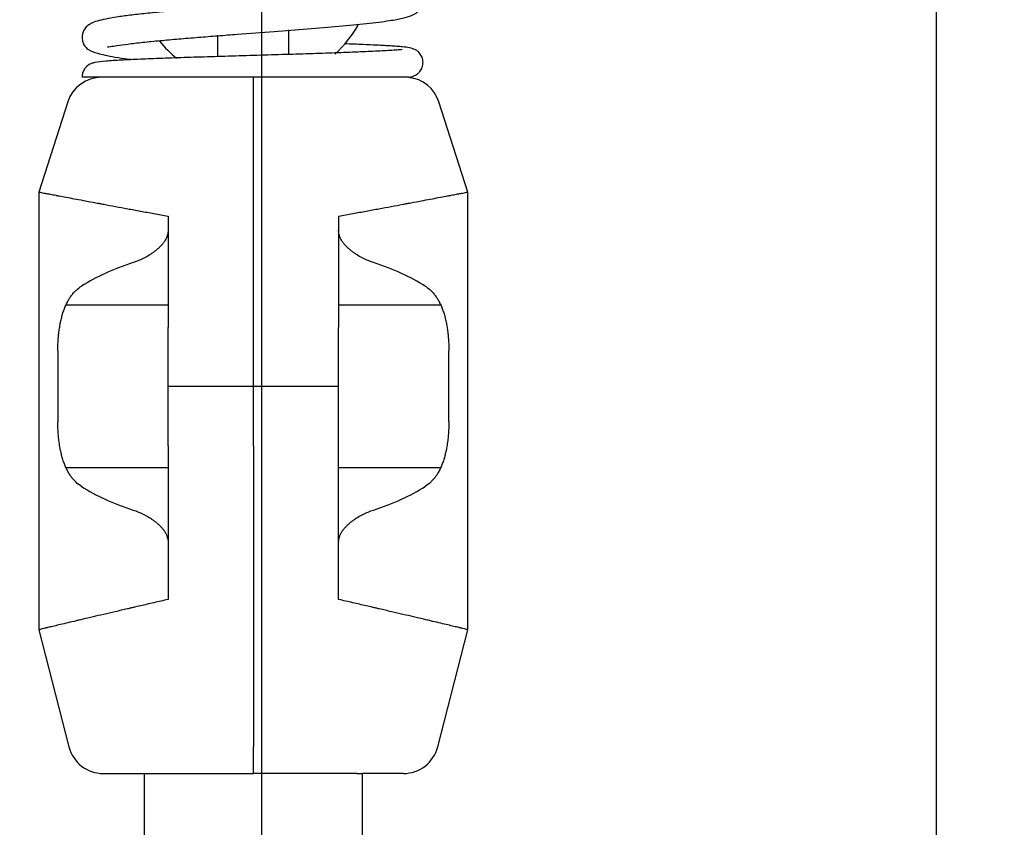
# Model space of a CAD drawing. Header units: millimetres. Extents: x 2819 to 5758, y -64 to 2014.
# Tile 34 of 41: x 4568 to 4706, y 1026 to 1140. Entities that reach past the tile are written whole.
import ezdxf

# ---------------------------------------------------------------- set-up
doc = ezdxf.new("R2010")
doc.units = ezdxf.units.MM
doc.dimstyles.get("Standard").update_dxf_attribs({"dimtxt": 20, "dimasz": 10, "dimexe": 9, "dimexo": 9, "dimgap": 10, "dimtad": 0, "dimtih": 1, "dimtoh": 1, "dimdsep": 46, "dimtxsty": 'Standard', "dimcen": 0.09, "dimadec": 0, "dimazin": 0, "dimtfac": 1, "dimtofl": 0, "dimtmove": 0, "dimatfit": 3, "dimfxl": 0, "dimtolj": 1, "dimtzin": 0, "dimarcsym": 0})

# ---------------------------------------------------------------- blocks, each defined once
blk = doc.blocks.new('*D3')
at = {"color": 0, "lineweight": -2}
for p, q in [((3826.78, 1563.04), (4120.52, 1563.04)), ((4111.52, 1553.04), (4111.52, 1264.1)), ((4111.52, 935.16), (4111.52, 1224.1)), ((4591.44, 925.16), (4102.52, 925.16))]:
    blk.add_line(p, q, dxfattribs=at)
at = {"color": 0, "lineweight": 18}
for points in [[(4109.86, 1553.04), (4113.19, 1553.04), (4111.52, 1563.04)], [(4109.86, 935.16), (4113.19, 935.16), (4111.52, 925.16)]]:
    blk.add_solid(points, dxfattribs=at)
at = {"layer": 'Defpoints', "color": 0, "lineweight": 18}
for p in [(3817.78, 1563.04), (4111.52, 925.16), (4600.44, 925.16)]:
    blk.add_point(p, dxfattribs=at)
at = {"color": 0, "lineweight": 18, "insert": (4111.52, 1244.1), "char_height": 20, "attachment_point": 5}
blk.add_mtext('\\A1;640', dxfattribs=at)
blk = doc.blocks.new('*D6')
at = {"color": 0, "lineweight": -2}
for p, q in [((4343.44, 1245.53), (4343.44, 694.73)), ((4936.44, 1245.53), (4936.44, 694.73)), ((4353.44, 703.73), (4603.28, 703.73)), ((4926.44, 703.73), (4676.61, 703.73))]:
    blk.add_line(p, q, dxfattribs=at)
at = {"color": 0, "lineweight": 18}
for points in [[(4353.44, 705.4), (4353.44, 702.07), (4343.44, 703.73)], [(4926.44, 705.4), (4926.44, 702.07), (4936.44, 703.73)]]:
    blk.add_solid(points, dxfattribs=at)
at = {"layer": 'Defpoints', "color": 0, "lineweight": 18}
for p in [(4343.44, 1254.53), (4936.44, 1254.53), (4936.44, 703.73)]:
    blk.add_point(p, dxfattribs=at)
at = {"color": 0, "lineweight": 18, "insert": (4639.94, 703.73), "char_height": 20, "attachment_point": 5}
blk.add_mtext('\\A1;593', dxfattribs=at)
blk = doc.blocks.new('*D7')
at = {"color": 0, "lineweight": -2}
for p, q in [((4601.59, 1532.03), (4601.59, 746.54)), ((4342.63, 1229.91), (4342.63, 746.54)), ((4352.63, 755.54), (4435.45, 755.54)), ((4591.59, 755.54), (4508.78, 755.54))]:
    blk.add_line(p, q, dxfattribs=at)
at = {"color": 0, "lineweight": 18}
for points in [[(4352.63, 757.2), (4352.63, 753.87), (4342.63, 755.54)], [(4591.59, 757.2), (4591.59, 753.87), (4601.59, 755.54)]]:
    blk.add_solid(points, dxfattribs=at)
at = {"layer": 'Defpoints', "color": 0, "lineweight": 18}
for p in [(4601.59, 1541.03), (4342.63, 1238.91), (4342.63, 755.54)]:
    blk.add_point(p, dxfattribs=at)
at = {"color": 0, "lineweight": 18, "insert": (4472.11, 755.54), "char_height": 20, "attachment_point": 5}
blk.add_mtext('\\A1;258', dxfattribs=at)

msp = doc.modelspace()

# ---------------------------------------------------------------- linework, layer by layer
for p, q in [((4696.595, 801.283), (4696.595, 1194.283)), ((4595.445, 1134.953), (4595.445, 1137.945)), ((4605.445, 1135.274), (4605.445, 1138.689)), ((4600.445, 1128.565), (4600.445, 1132.033)), ((4600.445, 1128.565), (4600.445, 1132.033)), ((4574.329, 1128.565), (4570.245, 1115.876)), ((4600.445, 1096.789), (4600.445, 1128.565)), ((4600.445, 1096.789), (4600.445, 1128.565)), ((4630.645, 1115.876), (4626.561, 1128.565)), ((4570.245, 1115.876), (4570.245, 1054.276)), ((4630.645, 1054.276), (4630.645, 1115.876)), ((4574.07, 1099.987), (4588.445, 1099.987)), ((4612.445, 1099.987), (4626.82, 1099.987)), ((4600.445, 1080.134), (4600.445, 1096.789)), ((4600.445, 1080.134), (4600.445, 1096.789)), ((4572.925, 1093.543), (4572.925, 1083.523)), ((4627.965, 1083.523), (4627.965, 1093.543)), ((4588.445, 1088.533), (4600.445, 1088.533)), ((4600.445, 1088.533), (4612.445, 1088.533)), ((4600.445, 1080.134), (4600.445, 1037.789)), ((4600.445, 1080.134), (4600.445, 1037.789)), ((4588.445, 1077.08), (4574.07, 1077.08)), ((4626.82, 1077.08), (4612.445, 1077.08)), ((4570.245, 1054.276), (4574.48, 1037.789)), ((4626.41, 1037.789), (4630.645, 1054.276)), ((4600.445, 1034.033), (4600.445, 1037.789)), ((4600.445, 1034.033), (4600.445, 1037.789)), ((4579.323, 1034.033), (4585.144, 1034.033)), ((4585.145, 1034.033), (4585.883, 1034.033)), ((4585.145, 1006.934), (4585.145, 1034.033)), ((4585.883, 1034.033), (4600.445, 1034.033)), ((4615.007, 1034.033), (4600.445, 1034.033)), ((4615.007, 1034.033), (4615.745, 1034.033)), ((4615.745, 1034.033), (4615.745, 1017.178)), ((4621.567, 1034.033), (4615.745, 1034.033))]:
    msp.add_line(p, q)
for centre, radius, start, end in [((4600.445, 1147.833), 17, 312.53344, 330.13969), ((4600.445, 1147.833), 17, 219.11906, 230.57437), ((4579.088, 1127.033), 5, 90, 162.1598), ((4621.801, 1127.033), 5, 17.8402, 84.19903), ((4579.323, 1039.033), 5, 194.40669, 270), ((4621.567, 1039.033), 5, 270, 345.59331)]:
    msp.add_arc(centre, radius, start, end)
for centre, start_param, end_param in [((4602.29, 1094.166), 2.1969489, 2.5185915), ((4598.6, 1094.166), 0.6230012, 0.9446437), ((4602.29, 1082.901), 3.7645938, 4.0862364), ((4598.6, 1082.901), 5.3385416, 5.6601841)]:
    msp.add_ellipse(centre, major_axis=(32.045, 0), ratio=0.4537341, start_param=start_param, end_param=end_param)
for points, knots in [([(4579.908, 1136.347), (4579.918, 1136.335), (4579.985, 1136.306), (4580.325, 1136.357), (4581.229, 1136.502), (4582.743, 1136.715), (4584.815, 1136.956), (4587.246, 1137.196), (4589.883, 1137.431), (4592.629, 1137.657), (4595.407, 1137.876), (4598.974, 1138.148), (4603.273, 1138.471), (4608.134, 1138.847), (4612.588, 1139.22), (4616.53, 1139.605), (4619.409, 1139.955), (4621.504, 1140.341), (4622.727, 1140.696), (4623.4, 1141.081), (4623.721, 1141.344), (4624.083, 1141.82), (4624.363, 1142.491), (4624.301, 1143.513), (4623.842, 1144.304), (4623.092, 1144.881), (4622.01, 1145.255), (4620.693, 1145.529), (4619.156, 1145.775), (4617.923, 1145.935), (4617.286, 1146.011)], [0, 0, 0, 0, 0.0099505, 0.0379938, 0.0710295, 0.1091087, 0.1501454, 0.1898485, 0.2280665, 0.2647766, 0.2999577, 0.3335914, 0.3960348, 0.4544959, 0.5140222, 0.5748298, 0.6374285, 0.680902, 0.7241283, 0.7545763, 0.7673914, 0.7749395, 0.7865099, 0.8023218, 0.8190491, 0.8517792, 0.8948622, 0.9293387, 0.9659391, 1, 1, 1, 1]), ([(4621.001, 1144.31), (4620.997, 1144.314), (4620.954, 1144.312), (4620.699, 1144.253), (4619.97, 1144.106), (4618.753, 1143.913), (4617.197, 1143.715), (4615.467, 1143.523), (4613.67, 1143.345), (4611.873, 1143.18), (4609.37, 1142.963), (4606.568, 1142.737), (4603.417, 1142.495), (4600.704, 1142.289), (4597.778, 1142.068), (4594.69, 1141.832), (4591.572, 1141.584), (4588.6, 1141.332), (4585.914, 1141.08), (4583.58, 1140.83), (4581.604, 1140.574), (4579.983, 1140.308), (4578.699, 1140.017), (4577.813, 1139.733), (4577.217, 1139.397), (4576.77, 1139.008), (4576.425, 1138.337), (4576.308, 1137.75), (4576.374, 1137.128), (4576.523, 1136.759), (4576.663, 1136.503), (4576.922, 1136.148), (4577.186, 1135.96), (4577.697, 1135.682), (4578.336, 1135.451), (4579.275, 1135.2), (4580.599, 1134.937), (4582.067, 1134.71), (4583.127, 1134.571), (4583.524, 1134.522)], [0, 0, 0, 0, 0.0076259, 0.0314392, 0.061193, 0.0960741, 0.1297927, 0.1610589, 0.1898312, 0.2160724, 0.2400227, 0.2928207, 0.3228658, 0.3553301, 0.3902213, 0.4275493, 0.467323, 0.5075758, 0.5465038, 0.5841544, 0.6205692, 0.6557834, 0.6898213, 0.7226581, 0.7497417, 0.7681354, 0.7795309, 0.7880444, 0.8000018, 0.807404, 0.8117265, 0.8175458, 0.8420689, 0.8609531, 0.8842036, 0.9117715, 0.9436032, 0.9796451, 1, 1, 1, 1]), ([(4622.298, 1132.032), (4622.3, 1132.032), (4622.535, 1132.057), (4622.751, 1132.128), (4623.127, 1132.241), (4623.556, 1132.509), (4623.935, 1132.868), (4624.255, 1133.441), (4624.373, 1134.143), (4624.251, 1134.761), (4624.038, 1135.184), (4623.766, 1135.547), (4623.204, 1135.997), (4622.361, 1136.221), (4621.588, 1136.305), (4620.665, 1136.384), (4619.786, 1136.442), (4618.85, 1136.497), (4617.628, 1136.559), (4615.801, 1136.641), (4614.204, 1136.703), (4613.268, 1136.737)], [0, 0, 0, 0, 0.0005171, 0.0718025, 0.1185292, 0.1359328, 0.1573843, 0.1838655, 0.2115954, 0.2392806, 0.2540805, 0.2695842, 0.3039397, 0.3998263, 0.5071339, 0.5862446, 0.6529139, 0.7078093, 0.7775753, 0.8769922, 1, 1, 1, 1]), ([(4621.401, 1135.915), (4621.4, 1135.916), (4621.389, 1135.931), (4621.201, 1135.915), (4620.474, 1135.85), (4619.169, 1135.762), (4617.112, 1135.656), (4614.091, 1135.531), (4610.698, 1135.411), (4606.961, 1135.291), (4603, 1135.17), (4598.945, 1135.05), (4594.936, 1134.93), (4591.105, 1134.81), (4587.576, 1134.689), (4584.427, 1134.567), (4581.698, 1134.439), (4579.606, 1134.303), (4578.402, 1134.185), (4577.699, 1133.992), (4577.336, 1133.829), (4576.981, 1133.561), (4576.642, 1133.18), (4576.378, 1132.647), (4576.351, 1132.232), (4576.367, 1132.032)], [0, 0, 0, 0, 0.0020792, 0.0352598, 0.0711642, 0.1069537, 0.173754, 0.2351064, 0.2957639, 0.3564343, 0.41711, 0.4777882, 0.5384682, 0.5991521, 0.6598457, 0.7206476, 0.784247, 0.8518634, 0.9218731, 0.9460625, 0.964517, 0.9720807, 0.9794856, 0.9906001, 1, 1, 1, 1]), ([(4622.306, 1132.033), (4622.305, 1132.033), (4622.305, 1132.033), (4622.293, 1132.033), (4622.281, 1132.033), (4622.238, 1132.033), (4622.201, 1132.033), (4622.116, 1132.033), (4622.067, 1132.033), (4621.957, 1132.033), (4621.896, 1132.033), (4621.763, 1132.033), (4621.691, 1132.033), (4621.575, 1132.033), (4621.535, 1132.033), (4621.453, 1132.033), (4621.41, 1132.033), (4621.278, 1132.033), (4621.186, 1132.033), (4620.894, 1132.033), (4620.681, 1132.033), (4620.221, 1132.033), (4619.974, 1132.033), (4619.445, 1132.033), (4619.164, 1132.033), (4618.716, 1132.033), (4618.563, 1132.033), (4618.326, 1132.033), (4618.207, 1132.033), (4618.084, 1132.033), (4618.002, 1132.033), (4617.961, 1132.033), (4617.588, 1132.033), (4617.242, 1132.033), (4616.526, 1132.033), (4616.155, 1132.033), (4615.388, 1132.033), (4614.992, 1132.033), (4614.175, 1132.033), (4613.754, 1132.033), (4613.211, 1132.033), (4613.047, 1132.033), (4612.882, 1132.033), (4612.771, 1132.033), (4612.492, 1132.033), (4612.211, 1132.033), (4611.53, 1132.033), (4611.068, 1132.033), (4610.13, 1132.033), (4609.177, 1132.033), (4608.194, 1132.033), (4607.196, 1132.033), (4606.69, 1132.033), (4606.048, 1132.033), (4605.919, 1132.033), (4605.66, 1132.033), (4605.272, 1132.033), (4604.882, 1132.033), (4604.102, 1132.033), (4603.581, 1132.033), (4602.534, 1132.033), (4602.01, 1132.033), (4600.957, 1132.033), (4600.429, 1132.033), (4599.37, 1132.033), (4598.839, 1132.033), (4598.173, 1132.033), (4598.039, 1132.033), (4597.774, 1132.033), (4597.375, 1132.033), (4596.98, 1132.033), (4596.192, 1132.033), (4595.671, 1132.033), (4594.638, 1132.033), (4594.126, 1132.033), (4593.11, 1132.033), (4592.606, 1132.033), (4591.607, 1132.033), (4591.112, 1132.033), (4590.56, 1132.033), (4590.499, 1132.033), (4590.377, 1132.033), (4590.194, 1132.033), (4589.771, 1132.033), (4589.414, 1132.033), (4588.707, 1132.033), (4587.785, 1132.033), (4586.9, 1132.033), (4586.036, 1132.033), (4585.613, 1132.033), (4584.787, 1132.033), (4584.384, 1132.033), (4583.942, 1132.033), (4583.893, 1132.033), (4583.795, 1132.033), (4583.65, 1132.033), (4583.315, 1132.033), (4583.036, 1132.033), (4582.489, 1132.033), (4582.138, 1132.033), (4581.465, 1132.033), (4580.819, 1132.033), (4580.23, 1132.033), (4579.668, 1132.033), (4579.401, 1132.033), (4579.118, 1132.033), (4579.086, 1132.033), (4579.024, 1132.033), (4578.932, 1132.033), (4578.723, 1132.033), (4578.553, 1132.033), (4578.225, 1132.033), (4578.024, 1132.033), (4577.655, 1132.033), (4577.487, 1132.033), (4577.184, 1132.033), (4577.049, 1132.033), (4576.814, 1132.033), (4576.713, 1132.033), (4576.619, 1132.033), (4576.608, 1132.033), (4576.589, 1132.033), (4576.56, 1132.033), (4576.498, 1132.033), (4576.456, 1132.033), (4576.384, 1132.033), (4576.355, 1132.033), (4576.338, 1132.033), (4576.336, 1132.033), (4576.336, 1132.033)], [0, 0, 0, 0, 0.0005043, 0.0005043, 0.006235, 0.006235, 0.0176965, 0.0176965, 0.029158, 0.029158, 0.0406195, 0.0406195, 0.052081, 0.052081, 0.0578118, 0.0578118, 0.0635425, 0.0635425, 0.075004, 0.075004, 0.0979271, 0.0979271, 0.1208501, 0.1208501, 0.1437731, 0.1437731, 0.1552346, 0.1552346, 0.1609653, 0.1638307, 0.1638307, 0.1666961, 0.1666961, 0.1896191, 0.1896191, 0.2125421, 0.2125421, 0.2354651, 0.2354651, 0.2583881, 0.2583881, 0.2641189, 0.2669842, 0.2669842, 0.2698496, 0.2813111, 0.2813111, 0.3042341, 0.3042341, 0.3271571, 0.3500802, 0.3500802, 0.3730032, 0.3730032, 0.3787339, 0.3787339, 0.3844647, 0.3959262, 0.3959262, 0.4188492, 0.4188492, 0.4417722, 0.4417722, 0.4646952, 0.4646952, 0.4876182, 0.4876182, 0.493349, 0.493349, 0.4990797, 0.5105412, 0.5105412, 0.5334642, 0.5334642, 0.5563872, 0.5563872, 0.5793102, 0.5793102, 0.6022332, 0.6022332, 0.6050986, 0.6050986, 0.607964, 0.6136948, 0.6251563, 0.6251563, 0.6480793, 0.6710023, 0.6710023, 0.6939253, 0.6939253, 0.7168483, 0.7168483, 0.7197137, 0.7197137, 0.722579, 0.7283098, 0.7397713, 0.7397713, 0.7626943, 0.7626943, 0.7856173, 0.8085403, 0.8085403, 0.8314633, 0.8314633, 0.8343287, 0.8343287, 0.8371941, 0.8429248, 0.8543863, 0.8543863, 0.8773094, 0.8773094, 0.9002324, 0.9002324, 0.9231554, 0.9231554, 0.9460784, 0.9460784, 0.9489438, 0.9489438, 0.9518091, 0.9575399, 0.9690014, 0.9690014, 0.9919244, 0.9919244, 1, 1, 1, 1]), ([(4570.245, 1115.876), (4570.245, 1115.876), (4570.245, 1115.876), (4570.245, 1115.876), (4570.256, 1115.874), (4570.286, 1115.868), (4570.303, 1115.865), (4570.315, 1115.863), (4570.321, 1115.862), (4570.383, 1115.85), (4570.464, 1115.835), (4570.679, 1115.794), (4570.945, 1115.743), (4571.314, 1115.673), (4571.734, 1115.594), (4571.969, 1115.549), (4572.361, 1115.475), (4572.533, 1115.443), (4572.715, 1115.408), (4572.788, 1115.394), (4572.826, 1115.387), (4572.938, 1115.366), (4573.015, 1115.352), (4573.405, 1115.278), (4573.739, 1115.215), (4574.452, 1115.081), (4575.209, 1114.938), (4576.052, 1114.78), (4576.939, 1114.614), (4577.405, 1114.526), (4578.135, 1114.39), (4578.385, 1114.343), (4578.703, 1114.284), (4578.767, 1114.272), (4578.896, 1114.248), (4579.089, 1114.212), (4579.285, 1114.175), (4579.943, 1114.053), (4580.485, 1113.952), (4581.598, 1113.745), (4582.742, 1113.532), (4584.548, 1113.199), (4585.812, 1112.966), (4587.105, 1112.728), (4587.767, 1112.606), (4588.445, 1112.482)], [0, 0, 0, 0, 0.0008011, 0.0008011, 0.0320261, 0.0476386, 0.0554448, 0.0554448, 0.0632511, 0.0632511, 0.125701, 0.125701, 0.1881509, 0.2506009, 0.2506009, 0.3130508, 0.3130508, 0.3442757, 0.352082, 0.352082, 0.3598882, 0.3598882, 0.3755007, 0.3755007, 0.4379506, 0.4379506, 0.5004006, 0.5628505, 0.5628505, 0.6253004, 0.6253004, 0.6565254, 0.6565254, 0.6643316, 0.6643316, 0.6721379, 0.6877504, 0.6877504, 0.7502003, 0.7502003, 0.8126502, 0.8751001, 0.9375501, 0.9375501, 1, 1, 1, 1]), ([(4612.445, 1112.482), (4613.122, 1112.606), (4613.785, 1112.728), (4615.078, 1112.966), (4616.342, 1113.199), (4618.147, 1113.532), (4619.291, 1113.745), (4620.405, 1113.952), (4620.947, 1114.053), (4621.605, 1114.175), (4621.8, 1114.212), (4621.994, 1114.248), (4622.123, 1114.272), (4622.187, 1114.284), (4622.505, 1114.343), (4622.754, 1114.39), (4623.485, 1114.526), (4623.95, 1114.614), (4624.837, 1114.78), (4625.681, 1114.938), (4626.438, 1115.081), (4627.15, 1115.215), (4627.485, 1115.278), (4627.875, 1115.352), (4627.951, 1115.366), (4628.064, 1115.387), (4628.101, 1115.394), (4628.175, 1115.408), (4628.357, 1115.443), (4628.528, 1115.475), (4628.921, 1115.549), (4629.156, 1115.594), (4629.576, 1115.673), (4629.945, 1115.743), (4630.211, 1115.794), (4630.426, 1115.835), (4630.507, 1115.85), (4630.569, 1115.862), (4630.575, 1115.863), (4630.587, 1115.865), (4630.604, 1115.868), (4630.634, 1115.874), (4630.644, 1115.876), (4630.645, 1115.876), (4630.645, 1115.876), (4630.645, 1115.876)], [0, 0, 0, 0, 0.0624499, 0.0624499, 0.1248999, 0.1873498, 0.2497997, 0.2497997, 0.3122496, 0.3122496, 0.3278621, 0.3356684, 0.3356684, 0.3434746, 0.3434746, 0.3746996, 0.3746996, 0.4371495, 0.4371495, 0.4995994, 0.5620493, 0.5620493, 0.6244993, 0.6244993, 0.6401117, 0.6401117, 0.647918, 0.647918, 0.6557242, 0.6869492, 0.6869492, 0.7493991, 0.7493991, 0.811849, 0.874299, 0.874299, 0.9367489, 0.9367489, 0.9445551, 0.9445551, 0.9523614, 0.9679739, 0.9991988, 0.9991988, 1, 1, 1, 1]), ([(4588.445, 1112.482), (4588.445, 1109.87), (4588.445, 1107.256), (4588.445, 1102.024), (4588.445, 1099.407), (4588.445, 1096.789)], [0, 0, 0, 0, 0.5, 0.5, 1, 1, 1, 1]), ([(4612.445, 1112.482), (4612.445, 1109.87), (4612.445, 1107.256), (4612.445, 1102.024), (4612.445, 1099.407), (4612.445, 1096.789)], [0, 0, 0, 0, 0.5, 0.5, 1, 1, 1, 1]), ([(4588.445, 1110.501), (4588.445, 1110.335), (4588.428, 1110.174), (4588.38, 1109.937), (4588.35, 1109.819), (4588.313, 1109.704), (4588.286, 1109.627), (4588.272, 1109.589), (4588.227, 1109.476), (4588.194, 1109.403), (4588.125, 1109.261), (4588.087, 1109.191), (4587.97, 1108.987), (4587.883, 1108.858), (4587.744, 1108.671), (4587.696, 1108.61), (4587.621, 1108.52), (4587.596, 1108.49), (4587.546, 1108.431), (4587.52, 1108.402), (4587.391, 1108.259), (4587.284, 1108.15), (4587.064, 1107.941), (4586.951, 1107.841), (4586.777, 1107.697), (4586.719, 1107.65), (4586.601, 1107.557), (4586.542, 1107.512), (4586.365, 1107.38), (4586.245, 1107.296), (4586.004, 1107.135), (4585.883, 1107.057), (4585.517, 1106.835), (4585.27, 1106.699), (4584.773, 1106.448), (4584.523, 1106.334), (4584.019, 1106.125), (4583.765, 1106.031), (4583.511, 1105.947)], [0, 0, 0, 0, 0.0625, 0.0625, 0.09375, 0.109375, 0.109375, 0.125, 0.125, 0.15625, 0.15625, 0.1875, 0.1875, 0.25, 0.25, 0.28125, 0.28125, 0.296875, 0.296875, 0.3125, 0.3125, 0.375, 0.375, 0.4375, 0.4375, 0.46875, 0.46875, 0.5, 0.5, 0.5625, 0.5625, 0.625, 0.625, 0.75, 0.75, 0.875, 0.875, 1, 1, 1, 1]), ([(4617.379, 1105.947), (4617.124, 1106.031), (4616.871, 1106.125), (4616.367, 1106.334), (4616.116, 1106.448), (4615.619, 1106.699), (4615.373, 1106.835), (4615.007, 1107.057), (4614.885, 1107.135), (4614.645, 1107.296), (4614.525, 1107.38), (4614.347, 1107.512), (4614.288, 1107.557), (4614.171, 1107.65), (4614.113, 1107.697), (4613.939, 1107.841), (4613.826, 1107.941), (4613.606, 1108.15), (4613.499, 1108.259), (4613.37, 1108.402), (4613.344, 1108.431), (4613.293, 1108.49), (4613.268, 1108.52), (4613.194, 1108.61), (4613.146, 1108.671), (4613.007, 1108.858), (4612.92, 1108.987), (4612.802, 1109.191), (4612.765, 1109.261), (4612.695, 1109.403), (4612.663, 1109.476), (4612.618, 1109.589), (4612.604, 1109.627), (4612.577, 1109.704), (4612.54, 1109.819), (4612.51, 1109.937), (4612.462, 1110.174), (4612.445, 1110.335), (4612.445, 1110.501)], [0, 0, 0, 0, 0.125, 0.125, 0.25, 0.25, 0.375, 0.375, 0.4375, 0.4375, 0.5, 0.5, 0.53125, 0.53125, 0.5625, 0.5625, 0.625, 0.625, 0.6875, 0.6875, 0.703125, 0.703125, 0.71875, 0.71875, 0.75, 0.75, 0.8125, 0.8125, 0.84375, 0.84375, 0.875, 0.875, 0.890625, 0.890625, 0.90625, 0.9375, 0.9375, 1, 1, 1, 1]), ([(4572.925, 1093.543), (4572.925, 1093.798), (4572.934, 1094.305), (4572.959, 1094.809), (4572.98, 1095.122), (4572.985, 1095.185), (4572.994, 1095.31), (4573.009, 1095.497), (4573.027, 1095.681), (4573.065, 1096.048), (4573.094, 1096.288), (4573.162, 1096.763), (4573.238, 1097.23), (4573.332, 1097.683), (4573.409, 1098.017), (4573.436, 1098.127), (4573.493, 1098.346), (4573.522, 1098.454), (4573.613, 1098.773), (4573.678, 1098.978), (4573.817, 1099.376), (4573.89, 1099.569), (4574.047, 1099.941), (4574.212, 1100.301), (4574.42, 1100.677), (4574.543, 1100.877), (4574.593, 1100.956), (4574.618, 1100.995), (4574.695, 1101.11), (4574.747, 1101.185), (4574.905, 1101.404), (4575.015, 1101.542), (4575.243, 1101.802), (4575.361, 1101.925), (4575.727, 1102.272), (4575.987, 1102.474), (4576.265, 1102.65)], [0, 0, 0, 0, 0.0625, 0.125, 0.125, 0.140625, 0.140625, 0.15625, 0.1875, 0.1875, 0.25, 0.25, 0.3125, 0.375, 0.375, 0.40625, 0.40625, 0.4375, 0.4375, 0.5, 0.5, 0.5625, 0.5625, 0.625, 0.6875, 0.703125, 0.703125, 0.71875, 0.71875, 0.75, 0.75, 0.8125, 0.8125, 0.875, 0.875, 1, 1, 1, 1]), ([(4624.625, 1102.65), (4624.903, 1102.474), (4625.163, 1102.272), (4625.529, 1101.925), (4625.647, 1101.802), (4625.875, 1101.542), (4625.984, 1101.404), (4626.143, 1101.185), (4626.195, 1101.11), (4626.272, 1100.995), (4626.297, 1100.956), (4626.347, 1100.877), (4626.47, 1100.677), (4626.678, 1100.301), (4626.843, 1099.941), (4626.999, 1099.569), (4627.073, 1099.376), (4627.211, 1098.978), (4627.276, 1098.773), (4627.368, 1098.454), (4627.397, 1098.346), (4627.453, 1098.127), (4627.48, 1098.017), (4627.558, 1097.683), (4627.652, 1097.23), (4627.728, 1096.763), (4627.795, 1096.288), (4627.825, 1096.048), (4627.863, 1095.681), (4627.88, 1095.497), (4627.895, 1095.31), (4627.905, 1095.185), (4627.91, 1095.122), (4627.931, 1094.809), (4627.956, 1094.305), (4627.965, 1093.798), (4627.965, 1093.543)], [0, 0, 0, 0, 0.125, 0.125, 0.1875, 0.1875, 0.25, 0.25, 0.28125, 0.28125, 0.296875, 0.296875, 0.3125, 0.375, 0.4375, 0.4375, 0.5, 0.5, 0.5625, 0.5625, 0.59375, 0.59375, 0.625, 0.625, 0.6875, 0.75, 0.75, 0.8125, 0.8125, 0.84375, 0.859375, 0.859375, 0.875, 0.875, 0.9375, 1, 1, 1, 1]), ([(4588.445, 1080.134), (4588.445, 1080.811), (4588.445, 1081.494), (4588.445, 1082.871), (4588.445, 1083.565), (4588.445, 1084.615), (4588.445, 1084.966), (4588.445, 1085.495), (4588.445, 1085.76), (4588.445, 1086.026), (4588.445, 1086.203), (4588.445, 1086.292), (4588.445, 1087.091), (4588.445, 1087.798), (4588.445, 1089.206), (4588.445, 1090.607), (4588.445, 1091.996), (4588.445, 1093.378), (4588.445, 1094.066), (4588.445, 1095.093), (4588.445, 1095.435), (4588.445, 1096.116), (4588.445, 1096.454), (4588.445, 1096.789)], [0, 0, 0, 0, 0.125, 0.125, 0.25, 0.25, 0.3125, 0.3125, 0.34375, 0.359375, 0.359375, 0.375, 0.375, 0.5, 0.5, 0.625, 0.75, 0.75, 0.875, 0.875, 0.9375, 0.9375, 1, 1, 1, 1]), ([(4612.445, 1080.134), (4612.445, 1080.811), (4612.445, 1081.494), (4612.445, 1082.871), (4612.445, 1083.565), (4612.445, 1084.615), (4612.445, 1084.966), (4612.445, 1085.495), (4612.445, 1085.76), (4612.445, 1086.026), (4612.445, 1086.203), (4612.445, 1086.292), (4612.445, 1087.091), (4612.445, 1087.798), (4612.445, 1089.206), (4612.445, 1090.607), (4612.445, 1091.996), (4612.445, 1093.378), (4612.445, 1094.066), (4612.445, 1095.093), (4612.445, 1095.435), (4612.445, 1096.116), (4612.445, 1096.454), (4612.445, 1096.789)], [0, 0, 0, 0, 0.125, 0.125, 0.25, 0.25, 0.3125, 0.3125, 0.34375, 0.359375, 0.359375, 0.375, 0.375, 0.5, 0.5, 0.625, 0.75, 0.75, 0.875, 0.875, 0.9375, 0.9375, 1, 1, 1, 1]), ([(4576.265, 1074.417), (4575.987, 1074.593), (4575.726, 1074.795), (4575.359, 1075.144), (4575.24, 1075.267), (4575.068, 1075.465), (4575.012, 1075.532), (4574.929, 1075.637), (4574.901, 1075.672), (4574.847, 1075.744), (4574.82, 1075.78), (4574.688, 1075.963), (4574.587, 1076.116), (4574.394, 1076.435), (4574.302, 1076.602), (4574.128, 1076.949), (4574.045, 1077.13), (4573.927, 1077.412), (4573.888, 1077.508), (4573.814, 1077.703), (4573.778, 1077.803), (4573.673, 1078.105), (4573.543, 1078.518), (4573.432, 1078.95), (4573.33, 1079.392), (4573.283, 1079.618), (4573.22, 1079.964), (4573.189, 1080.139), (4573.161, 1080.317), (4573.143, 1080.436), (4573.135, 1080.496), (4573.092, 1080.797), (4573.033, 1081.281), (4572.971, 1082.017), (4572.946, 1082.515), (4572.929, 1083.017), (4572.925, 1083.269), (4572.925, 1083.523)], [0, 0, 0, 0, 0.125, 0.125, 0.1875, 0.1875, 0.21875, 0.21875, 0.234375, 0.234375, 0.25, 0.25, 0.3125, 0.3125, 0.375, 0.375, 0.4375, 0.4375, 0.46875, 0.46875, 0.5, 0.5, 0.5625, 0.625, 0.625, 0.6875, 0.6875, 0.71875, 0.734375, 0.734375, 0.75, 0.75, 0.8125, 0.875, 0.9375, 0.9375, 1, 1, 1, 1]), ([(4627.965, 1083.523), (4627.965, 1083.269), (4627.96, 1083.017), (4627.944, 1082.515), (4627.919, 1082.017), (4627.856, 1081.281), (4627.798, 1080.797), (4627.755, 1080.496), (4627.746, 1080.436), (4627.728, 1080.317), (4627.7, 1080.139), (4627.67, 1079.964), (4627.606, 1079.618), (4627.56, 1079.392), (4627.457, 1078.95), (4627.346, 1078.518), (4627.217, 1078.105), (4627.112, 1077.803), (4627.076, 1077.703), (4627.001, 1077.508), (4626.963, 1077.412), (4626.845, 1077.13), (4626.762, 1076.949), (4626.587, 1076.602), (4626.496, 1076.435), (4626.303, 1076.116), (4626.202, 1075.963), (4626.069, 1075.78), (4626.043, 1075.744), (4625.988, 1075.672), (4625.961, 1075.637), (4625.878, 1075.532), (4625.822, 1075.465), (4625.65, 1075.267), (4625.531, 1075.144), (4625.164, 1074.795), (4624.902, 1074.593), (4624.625, 1074.417)], [0, 0, 0, 0, 0.0625, 0.0625, 0.125, 0.1875, 0.25, 0.25, 0.265625, 0.265625, 0.28125, 0.3125, 0.3125, 0.375, 0.375, 0.4375, 0.5, 0.5, 0.53125, 0.53125, 0.5625, 0.5625, 0.625, 0.625, 0.6875, 0.6875, 0.75, 0.75, 0.765625, 0.765625, 0.78125, 0.78125, 0.8125, 0.8125, 0.875, 0.875, 1, 1, 1, 1]), ([(4588.445, 1080.134), (4588.445, 1076.53), (4588.445, 1072.928), (4588.445, 1065.726), (4588.445, 1062.126), (4588.445, 1058.528)], [0, 0, 0, 0, 0.5, 0.5, 1, 1, 1, 1]), ([(4612.445, 1058.528), (4612.445, 1062.126), (4612.445, 1065.726), (4612.445, 1072.928), (4612.445, 1076.53), (4612.445, 1080.134)], [0, 0, 0, 0, 0.5, 0.5, 1, 1, 1, 1]), ([(4583.511, 1071.119), (4583.638, 1071.077), (4583.765, 1071.033), (4583.956, 1070.962), (4584.019, 1070.938), (4584.146, 1070.888), (4584.21, 1070.863), (4584.526, 1070.732), (4584.778, 1070.616), (4585.276, 1070.365), (4585.524, 1070.228), (4585.89, 1070.005), (4586.011, 1069.927), (4586.252, 1069.765), (4586.372, 1069.681), (4586.55, 1069.549), (4586.609, 1069.504), (4586.726, 1069.411), (4586.784, 1069.364), (4586.956, 1069.221), (4587.068, 1069.121), (4587.287, 1068.913), (4587.393, 1068.805), (4587.597, 1068.578), (4587.696, 1068.46), (4587.813, 1068.303), (4587.836, 1068.272), (4587.881, 1068.207), (4587.903, 1068.175), (4587.968, 1068.077), (4588.01, 1068.01), (4588.128, 1067.805), (4588.198, 1067.664), (4588.272, 1067.477), (4588.286, 1067.439), (4588.306, 1067.382), (4588.312, 1067.363), (4588.325, 1067.324), (4588.331, 1067.305), (4588.36, 1067.208), (4588.38, 1067.129), (4588.428, 1066.892), (4588.445, 1066.731), (4588.445, 1066.566)], [0, 0, 0, 0, 0.0625, 0.0625, 0.09375, 0.09375, 0.125, 0.125, 0.25, 0.25, 0.375, 0.375, 0.4375, 0.4375, 0.5, 0.5, 0.53125, 0.53125, 0.5625, 0.5625, 0.625, 0.625, 0.6875, 0.6875, 0.75, 0.75, 0.765625, 0.765625, 0.78125, 0.78125, 0.8125, 0.8125, 0.875, 0.875, 0.890625, 0.890625, 0.8984375, 0.8984375, 0.90625, 0.90625, 0.9375, 0.9375, 1, 1, 1, 1]), ([(4612.445, 1066.566), (4612.445, 1066.731), (4612.462, 1066.892), (4612.51, 1067.129), (4612.53, 1067.208), (4612.559, 1067.305), (4612.565, 1067.324), (4612.577, 1067.363), (4612.584, 1067.382), (4612.604, 1067.439), (4612.618, 1067.477), (4612.692, 1067.664), (4612.762, 1067.805), (4612.88, 1068.01), (4612.922, 1068.077), (4612.987, 1068.175), (4613.009, 1068.207), (4613.054, 1068.272), (4613.077, 1068.303), (4613.194, 1068.46), (4613.292, 1068.578), (4613.497, 1068.805), (4613.603, 1068.913), (4613.821, 1069.121), (4613.934, 1069.221), (4614.106, 1069.364), (4614.164, 1069.411), (4614.281, 1069.504), (4614.34, 1069.549), (4614.518, 1069.681), (4614.637, 1069.765), (4614.878, 1069.927), (4615, 1070.005), (4615.366, 1070.228), (4615.613, 1070.365), (4616.112, 1070.616), (4616.364, 1070.732), (4616.68, 1070.863), (4616.743, 1070.888), (4616.87, 1070.938), (4616.934, 1070.962), (4617.125, 1071.033), (4617.252, 1071.077), (4617.379, 1071.119)], [0, 0, 0, 0, 0.0625, 0.0625, 0.09375, 0.09375, 0.1015625, 0.1015625, 0.109375, 0.109375, 0.125, 0.125, 0.1875, 0.1875, 0.21875, 0.21875, 0.234375, 0.234375, 0.25, 0.25, 0.3125, 0.3125, 0.375, 0.375, 0.4375, 0.4375, 0.46875, 0.46875, 0.5, 0.5, 0.5625, 0.5625, 0.625, 0.625, 0.75, 0.75, 0.875, 0.875, 0.90625, 0.90625, 0.9375, 0.9375, 1, 1, 1, 1]), ([(4588.445, 1058.528), (4587.77, 1058.374), (4586.447, 1058.069), (4585.175, 1057.775), (4584.24, 1057.559), (4583.855, 1057.47), (4583.475, 1057.382), (4583.324, 1057.347), (4583.248, 1057.329), (4583.022, 1057.277), (4582.872, 1057.242), (4582.131, 1057.07), (4581.556, 1056.937), (4580.443, 1056.677), (4579.366, 1056.426), (4578.362, 1056.191), (4577.394, 1055.965), (4576.928, 1055.855), (4576.369, 1055.724), (4576.259, 1055.698), (4576.04, 1055.647), (4575.932, 1055.621), (4575.612, 1055.546), (4575.405, 1055.497), (4574.801, 1055.355), (4574.043, 1055.176), (4573.38, 1055.019), (4572.763, 1054.874), (4572.479, 1054.806), (4571.957, 1054.683), (4571.72, 1054.627), (4571.482, 1054.57), (4571.456, 1054.564), (4571.404, 1054.552), (4571.329, 1054.534), (4571.257, 1054.517), (4571.118, 1054.484), (4571.032, 1054.463), (4570.795, 1054.407), (4570.532, 1054.344), (4570.375, 1054.307), (4570.271, 1054.282), (4570.245, 1054.276), (4570.245, 1054.276)], [0, 0, 0, 0, 0.062581, 0.1251619, 0.1251619, 0.1564524, 0.164275, 0.164275, 0.1720977, 0.1720977, 0.1877429, 0.1877429, 0.2503239, 0.2503239, 0.3129048, 0.3754858, 0.3754858, 0.4380668, 0.4380668, 0.453712, 0.453712, 0.4693573, 0.4693573, 0.5006478, 0.5006478, 0.5632287, 0.6258097, 0.6258097, 0.6883907, 0.6883907, 0.7509716, 0.7509716, 0.7587943, 0.7587943, 0.7666169, 0.7822621, 0.7822621, 0.8135526, 0.8135526, 0.8761336, 0.9387145, 0.9387145, 1, 1, 1, 1]), ([(4630.645, 1054.276), (4630.645, 1054.276), (4630.619, 1054.282), (4630.515, 1054.307), (4630.358, 1054.344), (4630.095, 1054.407), (4629.857, 1054.463), (4629.772, 1054.484), (4629.633, 1054.517), (4629.561, 1054.534), (4629.485, 1054.552), (4629.434, 1054.564), (4629.408, 1054.57), (4629.169, 1054.627), (4628.933, 1054.683), (4628.411, 1054.806), (4628.127, 1054.874), (4627.51, 1055.019), (4626.847, 1055.176), (4626.089, 1055.355), (4625.485, 1055.497), (4625.278, 1055.546), (4624.958, 1055.621), (4624.849, 1055.647), (4624.631, 1055.698), (4624.52, 1055.724), (4623.962, 1055.855), (4623.496, 1055.965), (4622.528, 1056.191), (4621.524, 1056.426), (4620.447, 1056.677), (4619.334, 1056.937), (4618.759, 1057.07), (4618.017, 1057.242), (4617.868, 1057.277), (4617.642, 1057.329), (4617.566, 1057.347), (4617.415, 1057.382), (4617.035, 1057.47), (4616.649, 1057.559), (4615.715, 1057.775), (4614.443, 1058.069), (4613.12, 1058.374), (4612.445, 1058.528)], [0, 0, 0, 0, 0.0612852, 0.0612852, 0.1238662, 0.1864472, 0.1864472, 0.2177376, 0.2177376, 0.2333829, 0.2412055, 0.2412055, 0.2490281, 0.2490281, 0.3116091, 0.3116091, 0.3741901, 0.3741901, 0.4367711, 0.4993521, 0.4993521, 0.5306426, 0.5306426, 0.5462878, 0.5462878, 0.5619331, 0.5619331, 0.6245141, 0.6245141, 0.6870951, 0.749676, 0.749676, 0.812257, 0.812257, 0.8279023, 0.8279023, 0.8357249, 0.8357249, 0.8435475, 0.874838, 0.874838, 0.937419, 1, 1, 1, 1])]:
    msp.add_open_spline(points, degree=3, knots=knots)

# ---------------------------------------------------------------- dimensions: what is measured, and where the dimension line sits
at = {"lineweight": 18}
dim = msp.add_linear_dim(base=(4111.523, 925.156), p1=(3817.775, 1563.041), p2=(4600.445, 925.156), angle=90, text='640', dimstyle='Standard', dxfattribs=at)
dim.commit()
dim.dimension.update_dxf_attribs({"geometry": '*D3', "text_midpoint": (4111.523, 1244.099)})
dim = msp.add_linear_dim(base=(4342.634, 755.537), p1=(4601.595, 1541.033), p2=(4342.634, 1238.908), text='258', dimstyle='Standard', dxfattribs=at)
dim.commit()
dim.dimension.update_dxf_attribs({"geometry": '*D7', "text_midpoint": (4472.114, 755.537)})
dim = msp.add_linear_dim(base=(4936.445, 703.734), p1=(4343.445, 1254.533), p2=(4936.445, 1254.533), dimstyle='Standard', dxfattribs=at)
dim.commit()
dim.dimension.update_dxf_attribs({"geometry": '*D6', "text_midpoint": (4639.945, 703.734)})

doc.saveas('drawing.dxf')
